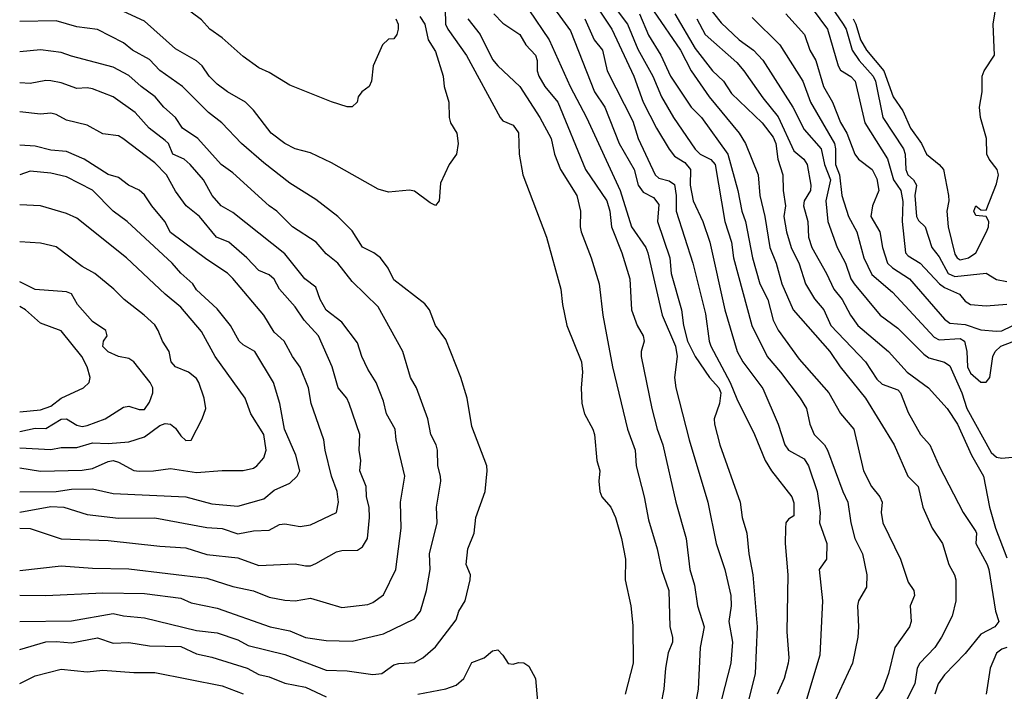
# Model space of a CAD drawing. Header units: metres. Extents: x -46681 to -43747, y -240911 to -237677.
# Tile 136 of 256: x -46681 to -46586, y -239632 to -239567. Entities that reach past the tile are written whole.
import ezdxf

# ---------------------------------------------------------------- set-up
doc = ezdxf.new("R2010")
doc.units = ezdxf.units.M
doc.layers.add('CONTOUR_INDEX', color=1, linetype='Continuous')
doc.layers.add('CONTOUR_INTER', color=3, linetype='Continuous')

msp = doc.modelspace()

# ---------------------------------------------------------------- linework, layer by layer
at = {"layer": 'CONTOUR_INDEX'}
for points, elevation in [([(-46632.886, -239561.52), (-46628.095, -239568.165), (-46625.782, -239574.02), (-46624.785, -239575.52), (-46623.406, -239579.02), (-46621.963, -239581.52), (-46621.572, -239583.02), (-46621.095, -239583.683), (-46620.095, -239584.208), (-46619.595, -239584.896), (-46619.725, -239586.52), (-46618.526, -239590.02), (-46618.396, -239591.52), (-46617.411, -239595.02), (-46617.216, -239596.52), (-46616.822, -239598.02), (-46616.095, -239599.496), (-46614.716, -239601.52), (-46613.826, -239602.52), (-46613.63, -239603.02), (-46613.75, -239604.02), (-46614.27, -239605.52), (-46614.223, -239606.02), (-46613.73, -239608.02), (-46611.771, -239613.52), (-46611.554, -239615.02), (-46611.115, -239616.52), (-46610.94, -239618.52), (-46610.534, -239620.52), (-46610.119, -239625.52), (-46610.308, -239630.02), (-46611.313, -239634.02)], 105), ([(-46642.595, -239566.782), (-46642.121, -239567.52), (-46641.792, -239569.02), (-46641.095, -239570.163), (-46640.357, -239572.52), (-46640.236, -239573.52), (-46639.793, -239575.02), (-46639.777, -239576.52), (-46639.621, -239577.02), (-46639.016, -239578.02), (-46638.909, -239579.02), (-46639.054, -239580.02), (-46639.777, -239581.02), (-46640.595, -239582.822), (-46640.735, -239584.52), (-46641.095, -239584.962), (-46641.595, -239584.733), (-46643.095, -239583.583), (-46643.595, -239583.492), (-46645.595, -239583.691), (-46646.595, -239583.42), (-46651.095, -239580.87), (-46653.095, -239579.918), (-46654.595, -239579.507), (-46655.595, -239579.001), (-46656.889, -239578.02), (-46658.595, -239575.786), (-46659.361, -239575.02), (-46661.095, -239574.035), (-46662.095, -239573.302), (-46662.846, -239572.52), (-46663.542, -239571.52), (-46664.095, -239571.059), (-46666.095, -239569.895), (-46669.095, -239567.231), (-46671.095, -239566.313)], 110), ([(-46620.095, -239566.235), (-46617.506, -239570.02), (-46616.472, -239572.02), (-46614.745, -239574.52), (-46611.842, -239578.02), (-46611.245, -239579.02), (-46610.018, -239582.02), (-46609.88, -239584.02), (-46609.397, -239586.02), (-46608.921, -239589.02), (-46608.309, -239590.52), (-46607.763, -239592.52), (-46606.654, -239595.02), (-46603.133, -239599.02), (-46602.152, -239600.52), (-46599.713, -239603.52), (-46596.947, -239608.02), (-46595.635, -239611.02), (-46594.627, -239612.02), (-46594.195, -239614.02), (-46593.293, -239616.02), (-46592.275, -239617.52), (-46591.684, -239619.52), (-46591.123, -239620.52), (-46591.006, -239621.02), (-46591.015, -239623.02), (-46591.351, -239624.52), (-46592.372, -239626.52), (-46593.026, -239627.52), (-46594.473, -239629.02), (-46594.722, -239629.52), (-46594.954, -239631.02), (-46595.725, -239632.52)], 100), ([(-46607.374, -239566.52), (-46605.582, -239568.52), (-46605.047, -239570.02), (-46604.487, -239571.02), (-46603.726, -239573.52), (-46602.877, -239575.02), (-46602.095, -239576.986), (-46601.485, -239578.02), (-46600.714, -239580.02), (-46600.381, -239580.52), (-46599.055, -239581.52), (-46598.595, -239582.398), (-46598.406, -239583.52), (-46599.03, -239585.02), (-46599.201, -239586.02), (-46598.335, -239587.52), (-46598.048, -239589.02), (-46597.569, -239590.52), (-46597.095, -239590.97), (-46595.451, -239592.02), (-46592.095, -239595.92), (-46591.595, -239596.295), (-46590.095, -239596.436), (-46588.595, -239596.935), (-46587.095, -239597.078), (-46586.595, -239597.055), (-46585.595, -239596.559)], 95), ([(-46681.095, -239614.491), (-46678.095, -239613.963), (-46676.832, -239614.02), (-46674.595, -239614.713), (-46671.595, -239615.062), (-46668.095, -239615.049), (-46663.095, -239615.971), (-46661.595, -239616.056), (-46660.095, -239616.57), (-46658.595, -239616.297), (-46657.095, -239616.217), (-46656.095, -239615.668), (-46655.595, -239615.631), (-46654.095, -239615.88), (-46653.095, -239615.699), (-46650.612, -239614.52), (-46650.43, -239613.52), (-46650.529, -239612.52), (-46651.089, -239611.02), (-46651.71, -239608.52), (-46651.832, -239607.52), (-46653.045, -239604.02), (-46653.31, -239602.52), (-46654.095, -239600.526), (-46654.839, -239599.52), (-46655.652, -239598.02), (-46656.595, -239597.174), (-46657.595, -239595.535), (-46660.595, -239591.993), (-46661.095, -239591.491), (-46663.095, -239590.178), (-46666.595, -239587.588), (-46667.118, -239586.52), (-46668.389, -239585.02), (-46669.095, -239583.962), (-46669.595, -239583.486), (-46670.61, -239583.02), (-46671.595, -239582.285), (-46672.595, -239581.977), (-46674.875, -239580.52), (-46676.595, -239579.781), (-46678.095, -239579.651), (-46679.595, -239579.278), (-46681.095, -239579.176)], 105), ([(-46681.095, -239604.825), (-46679.095, -239604.652), (-46678.095, -239604.279), (-46677.095, -239603.525), (-46674.957, -239602.52), (-46674.396, -239602.02), (-46674.324, -239601.52), (-46674.613, -239600.52), (-46675.13, -239599.52), (-46677.095, -239597.041), (-46679.095, -239596.303), (-46680.529, -239595.02), (-46681.095, -239594.713)], 100), ([(-46681.095, -239627.708), (-46678.595, -239626.983), (-46677.595, -239626.934), (-46676.095, -239627.068), (-46673.595, -239626.59), (-46672.095, -239627.118), (-46670.595, -239627.049), (-46668.595, -239627.366), (-46665.595, -239627.43), (-46664.095, -239628.118), (-46662.595, -239628.446), (-46659.196, -239629.52), (-46658.095, -239630.122), (-46657.095, -239630.357), (-46655.595, -239630.939), (-46653.595, -239631.336), (-46651.595, -239632.274)], 110), ([(-46642.789, -239632.02), (-46640.095, -239631.51), (-46639.095, -239631.15), (-46638.367, -239630.52), (-46637.595, -239628.977), (-46636.398, -239628.52), (-46635.595, -239627.856), (-46635.095, -239627.737), (-46634.595, -239628.255), (-46634.095, -239629.046), (-46633.595, -239629.122), (-46633.095, -239628.962), (-46632.595, -239628.988), (-46632.095, -239629.325), (-46631.46, -239630.52), (-46631.095, -239634.555)], 110)]:
    msp.add_lwpolyline(points, dxfattribs=dict(at, elevation=elevation))
at = {"layer": 'CONTOUR_INTER'}
for points, elevation in [([(-46627.095, -239563.528), (-46624.118, -239568.02), (-46621.996, -239572.52), (-46621.085, -239575.02), (-46619.804, -239577.52), (-46618.595, -239579.552), (-46618.095, -239580.226), (-46617.095, -239580.824), (-46616.548, -239581.52), (-46616.561, -239583.02), (-46616.294, -239584.52), (-46615.35, -239586.52), (-46614.69, -239588.52), (-46613.25, -239595.02), (-46612.056, -239599.02), (-46611.492, -239600.02), (-46609.595, -239602.584), (-46608.117, -239606.02), (-46607.455, -239608.02), (-46607.095, -239608.52), (-46605.595, -239609.359), (-46605.184, -239610.02), (-46604.36, -239612.52), (-46604.059, -239614.52), (-46604.116, -239615.52), (-46603.417, -239617.52), (-46603.443, -239619.02), (-46604.155, -239620.02), (-46603.831, -239623.02), (-46604.095, -239628.253), (-46605.37, -239632.52)], 103), ([(-46604.56, -239563.52), (-46601.845, -239567.52), (-46601.574, -239568.02), (-46600.98, -239570.02), (-46600.3, -239571.02), (-46598.966, -239572.52), (-46598.736, -239573.02), (-46598.018, -239576.52), (-46596.05, -239579.52), (-46595.876, -239580.02), (-46595.809, -239581.52), (-46595.625, -239582.02), (-46595.08, -239582.52), (-46594.785, -239583.02), (-46594.936, -239584.02), (-46594.791, -239586.02), (-46594.595, -239586.413), (-46593.956, -239587.02), (-46593.302, -239589.02), (-46592.595, -239589.926), (-46591.748, -239591.52), (-46591.095, -239591.811), (-46588.095, -239591.495), (-46587.095, -239592.084), (-46586.095, -239592.288)], 93), ([(-46644.89, -239567.02), (-46644.671, -239567.52), (-46644.658, -239568.02), (-46644.797, -239568.52), (-46645.095, -239568.922), (-46645.595, -239568.978), (-46646.171, -239569.52), (-46647.066, -239571.52), (-46647.237, -239573.02), (-46647.469, -239573.52), (-46648.181, -239574.02), (-46648.53, -239574.52), (-46648.627, -239575.02), (-46649.095, -239575.481), (-46649.595, -239575.478), (-46651.095, -239575), (-46655.095, -239573.4), (-46657.095, -239572.176), (-46658.095, -239571.72), (-46659.595, -239570.63), (-46661.595, -239568.853), (-46662.798, -239568.02), (-46663.595, -239567.099), (-46665.595, -239565.621)], 111), ([(-46624.468, -239565.02), (-46622.614, -239567.52), (-46621.595, -239569.93), (-46620.161, -239572.52), (-46619.331, -239574.52), (-46618.188, -239576.52), (-46616.095, -239579.544), (-46615.595, -239580.045), (-46614.595, -239580.543), (-46614.176, -239581.02), (-46613.223, -239586.52), (-46612.586, -239588.52), (-46612.391, -239590.02), (-46610.648, -239596.52), (-46609.159, -239599.52), (-46607.869, -239601.02), (-46605.993, -239603.52), (-46605.384, -239604.52), (-46605.041, -239606.02), (-46604.626, -239607.02), (-46603.639, -239608.02), (-46603.344, -239608.52), (-46601.89, -239612.52), (-46601.408, -239613.52), (-46601.11, -239615.52), (-46600.712, -239617.02), (-46599.989, -239618.52), (-46599.583, -239620.52), (-46599.595, -239621.729), (-46600.373, -239623.02), (-46600.462, -239623.52), (-46600.358, -239625.52), (-46600.437, -239626.52), (-46600.951, -239629.02), (-46603.035, -239633.52)], 102), ([(-46615.059, -239565.52), (-46613.595, -239567.405), (-46611.869, -239569.02), (-46610.487, -239570.02), (-46609.595, -239570.988), (-46606.694, -239575.52), (-46605.595, -239577.653), (-46603.962, -239579.52), (-46603.633, -239581.02), (-46603.081, -239582.52), (-46603.512, -239584.52), (-46603.338, -239586.52), (-46602.441, -239589.02), (-46601.624, -239590.52), (-46601.11, -239592.02), (-46600.796, -239592.52), (-46598.283, -239595.52), (-46596.595, -239596.8), (-46594.095, -239599.285), (-46593.595, -239599.647), (-46592.095, -239600.067), (-46591.595, -239600.412), (-46590.418, -239603.02), (-46589.958, -239604.52), (-46587.595, -239608.765), (-46587.095, -239609.195), (-46586.595, -239609.307), (-46585.595, -239609.213)], 97), ([(-46600.889, -239567.02), (-46600.622, -239567.52), (-46600.18, -239569.02), (-46599.595, -239570.018), (-46597.928, -239572.02), (-46597.031, -239574.52), (-46596.095, -239575.872), (-46595.379, -239577.52), (-46594.318, -239579.02), (-46593.837, -239580.02), (-46592.595, -239581.034), (-46592.185, -239581.52), (-46591.722, -239584.02), (-46591.692, -239584.52), (-46591.882, -239585.52), (-46591.737, -239587.02), (-46591.095, -239589.665), (-46590.875, -239590.02), (-46590.595, -239590.203), (-46589.793, -239590.02), (-46589.095, -239589.523), (-46588.065, -239587.52), (-46587.854, -239587.02), (-46587.823, -239586.52), (-46588.095, -239586.044), (-46589.095, -239585.936), (-46589.286, -239585.52), (-46589.095, -239585.012), (-46588.595, -239585.398), (-46588.095, -239585.415), (-46587.095, -239582.903), (-46586.907, -239582.02), (-46587.031, -239581.52), (-46587.792, -239580.52), (-46588.022, -239580.02), (-46588.051, -239578.52), (-46588.619, -239576.52), (-46588.719, -239575.52), (-46588.461, -239574.02), (-46588.479, -239572.52), (-46588.288, -239572.02), (-46587.282, -239570.52), (-46587.422, -239567.52), (-46587.079, -239565.52)], 92), ([(-46640.146, -239566.02), (-46640.126, -239567.52), (-46639.881, -239568.02), (-46638.095, -239570.54), (-46634.869, -239576.52), (-46634.595, -239576.826), (-46633.595, -239577.258), (-46633.095, -239577.994), (-46633.02, -239580.02), (-46632.67, -239582.02), (-46630.414, -239588.02), (-46629.023, -239593.02), (-46628.86, -239594.52), (-46628.437, -239596.52), (-46627.016, -239600.02), (-46626.919, -239601.02), (-46627.061, -239602.52), (-46627.005, -239604.02), (-46626.751, -239605.02), (-46625.925, -239606.52), (-46625.789, -239607.02), (-46625.552, -239609.52), (-46625.273, -239610.52), (-46625.377, -239611.52), (-46625.281, -239612.52), (-46625.068, -239613.02), (-46624.206, -239614.02), (-46623.769, -239615.02), (-46623.189, -239617.02), (-46622.806, -239619.02), (-46622.827, -239621.02), (-46622.279, -239623.52), (-46622.095, -239625.393), (-46622.067, -239629.02), (-46622.837, -239632.02)], 109), ([(-46635.466, -239566.52), (-46634.595, -239567.412), (-46632.955, -239568.52), (-46632.395, -239569.52), (-46631.461, -239570.52), (-46631.292, -239571.02), (-46631.296, -239572.02), (-46631.139, -239572.52), (-46630.555, -239573.52), (-46629.313, -239575.02), (-46626.647, -239581.52), (-46624.595, -239584.532), (-46624.303, -239585.52), (-46624.129, -239587.02), (-46623.157, -239589.52), (-46622.381, -239592.02), (-46622.212, -239595.02), (-46621.684, -239596.52), (-46621.09, -239597.52), (-46620.994, -239598.02), (-46621.279, -239599.02), (-46621.292, -239599.52), (-46620.27, -239604.52), (-46619.755, -239606.52), (-46619.203, -239608.02), (-46617.938, -239613.52), (-46616.969, -239617.02), (-46616.61, -239620.02), (-46616.17, -239621.52), (-46615.871, -239623.52), (-46615.238, -239625.52), (-46615.618, -239627.52), (-46615.793, -239631.52), (-46616.429, -239635.02)], 107), ([(-46632.095, -239566.145), (-46630.157, -239569.02), (-46628.122, -239573.52), (-46626.555, -239576.52), (-46623.296, -239583.52), (-46622.226, -239587.02), (-46620.854, -239589.02), (-46620.653, -239589.52), (-46619.259, -239595.52), (-46617.987, -239598.52), (-46617.838, -239599.52), (-46618.068, -239601.52), (-46617.94, -239602.52), (-46616.666, -239607.52), (-46614.88, -239613.52), (-46614.055, -239617.52), (-46613.233, -239620.02), (-46612.643, -239622.52), (-46612.625, -239623.52), (-46612.839, -239625.02), (-46612.5, -239627.02), (-46612.644, -239629.02), (-46613.823, -239633.52)], 106), ([(-46621.439, -239566.52), (-46620.595, -239568.593), (-46619.411, -239570.52), (-46618.462, -239572.52), (-46616.469, -239575.52), (-46615.493, -239576.52), (-46612.953, -239580.02), (-46611.988, -239583.52), (-46611.595, -239585.507), (-46611.244, -239586.52), (-46610.589, -239590.02), (-46609.87, -239592.52), (-46609.1, -239594.02), (-46608.57, -239596.02), (-46608.095, -239596.981), (-46606.095, -239599.782), (-46603.226, -239603.02), (-46602.095, -239604.985), (-46600.831, -239606.52), (-46599.883, -239610.52), (-46599.113, -239612.02), (-46598.31, -239613.02), (-46598.081, -239613.52), (-46598.207, -239614.52), (-46598.024, -239615.52), (-46596.334, -239619.02), (-46595.595, -239621.241), (-46595.047, -239622.02), (-46594.999, -239622.52), (-46595.415, -239623.52), (-46595.308, -239625.02), (-46595.463, -239625.52), (-46596.871, -239627.52), (-46597.471, -239630.02), (-46598.027, -239631.52), (-46599.434, -239633.52)], 101), ([(-46618.046, -239566.52), (-46616.095, -239569.865), (-46614.414, -239572.02), (-46613.361, -239573.02), (-46612.595, -239574.194), (-46609.633, -239577.02), (-46608.595, -239578.388), (-46608.318, -239579.02), (-46608.121, -239580.52), (-46607.645, -239582.02), (-46607.629, -239583.52), (-46607.397, -239585.02), (-46607.548, -239586.02), (-46607.304, -239587.52), (-46606.851, -239589.02), (-46606.095, -239590.597), (-46605.46, -239592.52), (-46604.595, -239593.954), (-46603.702, -239595.02), (-46603.047, -239596.52), (-46599.691, -239600.02), (-46598.595, -239601.689), (-46598.095, -239602.173), (-46596.595, -239602.726), (-46596.342, -239603.02), (-46595.595, -239604.903), (-46594.394, -239607.02), (-46593.507, -239608.02), (-46592.595, -239610.063), (-46590.315, -239614.52), (-46589.095, -239616.341), (-46589.006, -239616.52), (-46589.092, -239617.52), (-46587.994, -239619.52), (-46587.833, -239620.02), (-46587.177, -239624.02), (-46586.873, -239625.02), (-46587.251, -239625.52), (-46588.595, -239626.226), (-46590.095, -239628.097), (-46592.095, -239630.141), (-46592.691, -239631.02), (-46593.034, -239632.02)], 99), ([(-46604.843, -239566.02), (-46603.359, -239568.02), (-46602.341, -239571.52), (-46602.095, -239571.947), (-46601.095, -239572.561), (-46600.681, -239573.02), (-46599.752, -239577.02), (-46597.595, -239580.473), (-46597.003, -239582.52), (-46596.299, -239583.52), (-46596.095, -239584.583), (-46596.175, -239586.52), (-46595.865, -239589.52), (-46595.595, -239589.816), (-46594.441, -239590.52), (-46592.579, -239592.52), (-46592.095, -239592.883), (-46590.651, -239593.52), (-46590.095, -239594.189), (-46589.6, -239594.52), (-46588.095, -239594.65), (-46586.095, -239594.468)], 94), ([(-46681.095, -239625.016), (-46676.095, -239624.96), (-46672.095, -239624.256), (-46671.095, -239624.475), (-46669.095, -239624.663), (-46664.095, -239625.893), (-46662.095, -239626.12), (-46660.095, -239626.789), (-46659.095, -239627.322), (-46655.595, -239628.194), (-46651.595, -239629.69), (-46649.595, -239629.783), (-46647.095, -239630.108), (-46646.249, -239630.02), (-46645.095, -239629.192), (-46644.595, -239629.053), (-46643.095, -239628.968), (-46642.29, -239628.52), (-46641.095, -239627.443), (-46639.095, -239624.873), (-46638.832, -239624.02), (-46638.215, -239623.02), (-46637.75, -239621.02), (-46637.718, -239620.52), (-46638.139, -239619.52), (-46637.955, -239618.02), (-46637.344, -239616.52), (-46637.202, -239615.02), (-46636.286, -239612.52), (-46636.104, -239610.52), (-46636.129, -239610.02), (-46637.595, -239606.247), (-46638.032, -239603.52), (-46638.645, -239601.52), (-46640.095, -239597.86), (-46641.066, -239596.52), (-46641.644, -239595.02), (-46642.095, -239594.438), (-46645.095, -239592.124), (-46645.633, -239591.02), (-46646.385, -239590.02), (-46647.026, -239589.52), (-46648.095, -239588.993), (-46649.095, -239587.423), (-46650.488, -239586.02), (-46652.595, -239584.392), (-46655.095, -239582.825), (-46657.595, -239580.875), (-46659.765, -239579.02), (-46661.633, -239577.02), (-46662.936, -239576.02), (-46665.417, -239573.52), (-46667.595, -239571.974), (-46668.595, -239570.934), (-46670.243, -239570.02), (-46671.095, -239569.329), (-46673.595, -239568.047), (-46675.595, -239567.764), (-46677.595, -239567.191), (-46681.095, -239567.265)], 109), ([(-46637.978, -239567.02), (-46636.785, -239568.52), (-46635.595, -239570.926), (-46635.095, -239571.546), (-46632.953, -239573.52), (-46631.029, -239576.52), (-46629.962, -239578.52), (-46629.62, -239580.02), (-46629.052, -239581.52), (-46627.481, -239584.02), (-46627.111, -239585.52), (-46627.16, -239587.02), (-46627.063, -239587.52), (-46626.088, -239590.02), (-46625.343, -239592.52), (-46624.992, -239595.52), (-46624.062, -239600.52), (-46622.61, -239606.52), (-46621.876, -239608.52), (-46621.774, -239610.02), (-46621.001, -239613.02), (-46620.595, -239615.229), (-46619.743, -239618.02), (-46619.321, -239620.02), (-46618.638, -239622.02), (-46618.531, -239625.52), (-46618.287, -239626.52), (-46618.28, -239627.02), (-46618.674, -239628.02), (-46618.961, -239629.52), (-46619.091, -239631.52), (-46619.398, -239633.02)], 108), ([(-46626.698, -239567.02), (-46625.805, -239569.02), (-46625.022, -239570.02), (-46624.565, -239572.02), (-46622.095, -239576.873), (-46621.581, -239578.52), (-46619.947, -239582.02), (-46619.595, -239582.358), (-46618.595, -239582.601), (-46618.095, -239582.969), (-46617.906, -239584.02), (-46617.909, -239585.52), (-46616.306, -239590.52), (-46615.095, -239595.392), (-46614.749, -239598.02), (-46614.583, -239598.52), (-46612.734, -239602.02), (-46612.095, -239603.589), (-46610.381, -239607.02), (-46609.364, -239609.52), (-46608.734, -239610.52), (-46606.786, -239613.02), (-46606.595, -239613.586), (-46606.595, -239614.86), (-46607.095, -239615.173), (-46607.353, -239615.52), (-46607.404, -239616.02), (-46607.426, -239617.52), (-46607.175, -239620.52), (-46607.254, -239626.02), (-46607.08, -239628.52), (-46607.146, -239629.02), (-46607.52, -239630.52), (-46608.211, -239632.02)], 104), ([(-46615.945, -239567.02), (-46615.129, -239568.52), (-46612.095, -239571.207), (-46611.416, -239572.02), (-46609.595, -239574.624), (-46608.095, -239576.433), (-46606.595, -239579.729), (-46605.634, -239580.52), (-46605.312, -239581.02), (-46604.95, -239583.02), (-46605, -239583.52), (-46605.595, -239584.519), (-46605.663, -239585.02), (-46605.245, -239586.52), (-46605.185, -239588.02), (-46604.858, -239589.02), (-46603.445, -239591.52), (-46602.754, -239593.02), (-46601.944, -239594.02), (-46601.141, -239595.52), (-46600.427, -239596.52), (-46597.485, -239599.02), (-46595.688, -239601.02), (-46593.637, -239602.52), (-46591.843, -239604.52), (-46590.853, -239606.02), (-46589.488, -239609.02), (-46588.335, -239611.02), (-46587.77, -239614.02), (-46587.2, -239616.02), (-46586.095, -239618.879)], 98), ([(-46610.595, -239566.895), (-46607.936, -239569.52), (-46605.715, -239573.02), (-46604.978, -239575.02), (-46602.685, -239579.02), (-46602.575, -239579.52), (-46602.598, -239581.02), (-46602.209, -239582.02), (-46601.981, -239584.02), (-46601.335, -239586.02), (-46600.521, -239587.52), (-46599.863, -239590.02), (-46599.095, -239591.625), (-46597.095, -239593.313), (-46593.095, -239597.657), (-46592.595, -239597.918), (-46590.595, -239597.773), (-46590.185, -239598.02), (-46589.952, -239599.02), (-46589.89, -239600.52), (-46589.595, -239601.13), (-46588.595, -239601.98), (-46588.095, -239601.967), (-46587.727, -239601.52), (-46587.448, -239599.52), (-46587.216, -239599.02), (-46586.689, -239598.52), (-46585.595, -239598.093)], 96), ([(-46681.095, -239622.471), (-46678.595, -239622.513), (-46673.095, -239622.261), (-46669.095, -239622.334), (-46665.595, -239622.758), (-46664.595, -239623.216), (-46662.095, -239623.744), (-46656.979, -239625.52), (-46655.095, -239625.901), (-46653.595, -239626.552), (-46651.595, -239626.848), (-46649.095, -239626.912), (-46646.095, -239626.191), (-46643.095, -239624.759), (-46642.537, -239624.02), (-46641.962, -239622.02), (-46641.584, -239620.02), (-46641.658, -239618.52), (-46640.907, -239615.52), (-46640.975, -239614.02), (-46640.579, -239611.52), (-46640.585, -239611.02), (-46640.847, -239610.02), (-46640.88, -239608.52), (-46641.015, -239608.02), (-46641.516, -239607.02), (-46641.814, -239605.52), (-46642.914, -239602.52), (-46643.478, -239601.52), (-46644.226, -239599.02), (-46646.595, -239594.718), (-46649.095, -239592.302), (-46650.492, -239590.52), (-46651.595, -239589.633), (-46652.571, -239588.52), (-46654.829, -239587.02), (-46656.349, -239585.52), (-46657.095, -239585.004), (-46660.595, -239581.838), (-46661.715, -239581.02), (-46663.944, -239578.52), (-46665.413, -239577.52), (-46666.113, -239576.52), (-46667.214, -239575.52), (-46668.052, -239574.52), (-46669.42, -239573.52), (-46670.595, -239572.454), (-46672.095, -239571.666), (-46676.095, -239570.615), (-46677.095, -239570.235), (-46679.095, -239569.981), (-46681.095, -239570.18)], 108), ([(-46681.095, -239620.125), (-46677.095, -239619.668), (-46674.095, -239619.883), (-46670.595, -239619.935), (-46663.095, -239620.832), (-46660.595, -239621.649), (-46658.595, -239622.076), (-46657.095, -239622.687), (-46655.595, -239622.974), (-46654.595, -239623.024), (-46653.095, -239622.782), (-46650.095, -239623.663), (-46647.595, -239623.397), (-46647.095, -239623.2), (-46646.095, -239622.452), (-46644.898, -239620.02), (-46644.383, -239616.02), (-46644.436, -239613.52), (-46644.03, -239611.02), (-46644.852, -239607.52), (-46644.956, -239606.52), (-46645.789, -239605.02), (-46646.095, -239603.795), (-46646.793, -239602.02), (-46647.595, -239600.742), (-46648.163, -239599.52), (-46648.595, -239598.191), (-46650.095, -239596.205), (-46651.595, -239595.05), (-46652.181, -239594.02), (-46652.595, -239592.83), (-46653.667, -239592.02), (-46655.595, -239589.633), (-46660.595, -239585.644), (-46661.712, -239585.02), (-46662.568, -239584.02), (-46663.397, -239582.52), (-46664.701, -239581.02), (-46665.28, -239580.52), (-46666.355, -239580.02), (-46666.787, -239579.02), (-46667.095, -239578.706), (-46668.65, -239577.52), (-46669.998, -239576.02), (-46672.095, -239574.523), (-46674.095, -239573.735), (-46674.595, -239573.643), (-46675.595, -239573.723), (-46677.095, -239573.181), (-46678.095, -239572.99), (-46678.595, -239572.941), (-46680.095, -239573.229), (-46681.095, -239573.185)], 107), ([(-46681.095, -239616.027), (-46680.095, -239616.063), (-46677.095, -239617.064), (-46672.595, -239617.217), (-46667.595, -239617.773), (-46665.095, -239617.919), (-46663.095, -239618.577), (-46660.095, -239618.877), (-46658.095, -239619.629), (-46654.595, -239619.452), (-46653.595, -239619.661), (-46653.095, -239619.646), (-46652.595, -239619.449), (-46650.595, -239618.319), (-46650.095, -239618.171), (-46648.595, -239618.138), (-46648.095, -239617.823), (-46647.613, -239617.02), (-46647.419, -239615.02), (-46647.463, -239614.02), (-46647.731, -239613.02), (-46647.746, -239612.02), (-46648.354, -239610.52), (-46648.262, -239609.52), (-46648.437, -239608.52), (-46648.369, -239607.02), (-46649.377, -239604.02), (-46649.621, -239603.52), (-46650.437, -239602.52), (-46651.038, -239600.52), (-46652.324, -239597.52), (-46653.708, -239596.02), (-46654.595, -239594.737), (-46656.095, -239593.029), (-46656.595, -239592.069), (-46657.095, -239591.656), (-46658.095, -239591.24), (-46659.246, -239590.02), (-46660.983, -239588.52), (-46662.171, -239588.02), (-46663.805, -239586.02), (-46665.059, -239585.02), (-46666.095, -239583.597), (-46666.969, -239582.02), (-46668.095, -239580.864), (-46671.166, -239578.52), (-46671.595, -239578.271), (-46673.095, -239578.067), (-46674.595, -239577.252), (-46676.595, -239576.755), (-46677.595, -239576.215), (-46678.095, -239576.087), (-46679.095, -239576.192), (-46681.095, -239575.947)], 106), ([(-46681.095, -239612.53), (-46677.595, -239612.491), (-46676.095, -239612.284), (-46674.095, -239612.235), (-46672.095, -239612.713), (-46665.095, -239613.011), (-46662.595, -239613.699), (-46660.095, -239613.912), (-46657.595, -239613.217), (-46656.595, -239612.37), (-46655.095, -239611.697), (-46654.387, -239611.02), (-46654.142, -239610.52), (-46654.506, -239609.02), (-46655.598, -239606.52), (-46656.063, -239604.02), (-46656.673, -239602.02), (-46658.481, -239599.02), (-46659.595, -239598.38), (-46659.978, -239598.02), (-46660.809, -239596.52), (-46662.095, -239594.918), (-46664.095, -239593.103), (-46664.442, -239592.52), (-46665.595, -239591.475), (-46666.424, -239590.52), (-46670.768, -239586.52), (-46672.091, -239585.52), (-46674.095, -239583.499), (-46676.595, -239582.233), (-46678.095, -239581.849), (-46680.095, -239581.684), (-46681.095, -239582.013)], 104), ([(-46681.095, -239610.225), (-46679.095, -239610.547), (-46675.095, -239610.461), (-46674.095, -239610.289), (-46672.595, -239609.624), (-46672.095, -239609.535), (-46671.595, -239609.677), (-46670.095, -239610.471), (-46669.595, -239610.536), (-46668.212, -239610.52), (-46666.595, -239610.286), (-46664.095, -239610.675), (-46661.595, -239610.476), (-46659.595, -239610.478), (-46658.595, -239610.261), (-46658.264, -239610.02), (-46657.595, -239609.276), (-46657.378, -239608.52), (-46657.602, -239607.02), (-46658.839, -239605.02), (-46659.382, -239603.52), (-46662.287, -239599.52), (-46663.595, -239597.097), (-46665.595, -239594.773), (-46667.095, -239593.527), (-46670.811, -239590.02), (-46675.595, -239586.197), (-46676.595, -239585.744), (-46679.095, -239585.008), (-46681.095, -239584.905)], 103), ([(-46681.095, -239608.301), (-46678.095, -239608.453), (-46677.095, -239608.28), (-46675.595, -239608.277), (-46674.095, -239607.808), (-46672.595, -239607.886), (-46670.595, -239607.739), (-46669.095, -239607.253), (-46667.595, -239606.163), (-46667.095, -239605.972), (-46666.595, -239606.027), (-46666.095, -239606.417), (-46665.595, -239607.133), (-46665.095, -239607.6), (-46664.595, -239607.557), (-46663.547, -239605.52), (-46663.191, -239604.52), (-46663.35, -239603.52), (-46663.851, -239602.02), (-46664.095, -239601.617), (-46664.844, -239601.02), (-46666.095, -239600.508), (-46666.534, -239600.02), (-46666.699, -239599.02), (-46667.359, -239598.02), (-46667.762, -239597.02), (-46668.095, -239596.473), (-46669.102, -239595.52), (-46671.04, -239594.02), (-46672.05, -239593.02), (-46673.87, -239591.52), (-46675.095, -239590.844), (-46677.595, -239588.964), (-46679.095, -239588.6), (-46681.095, -239588.464)], 102), ([(-46681.095, -239606.721), (-46679.595, -239606.423), (-46678.595, -239606.44), (-46677.095, -239605.556), (-46676.595, -239605.527), (-46675.595, -239606.126), (-46675.095, -239606.247), (-46674.595, -239606.162), (-46672.877, -239605.52), (-46671.095, -239604.396), (-46670.595, -239604.298), (-46669.595, -239604.61), (-46669.095, -239604.625), (-46668.595, -239603.9), (-46668.278, -239603.02), (-46668.297, -239602.52), (-46668.525, -239602.02), (-46670.095, -239600.026), (-46670.595, -239599.714), (-46671.581, -239599.52), (-46672.595, -239599.077), (-46673.095, -239598.56), (-46673.039, -239598.02), (-46672.686, -239597.52), (-46672.809, -239597.02), (-46674.095, -239596.15), (-46675.547, -239594.52), (-46676.095, -239593.495), (-46676.595, -239593.288), (-46679.595, -239593.049), (-46681.095, -239592.328)], 101), ([(-46586.095, -239627.537), (-46586.595, -239627.691), (-46587.095, -239628.076), (-46587.702, -239629.52), (-46588.079, -239632.02)], 98), ([(-46681.095, -239630.988), (-46679.595, -239630.243), (-46677.095, -239629.61), (-46674.595, -239629.871), (-46673.095, -239629.69), (-46670.095, -239629.936), (-46668.095, -239629.936), (-46661.595, -239631.195), (-46659.595, -239631.979)], 111)]:
    msp.add_lwpolyline(points, dxfattribs=dict(at, elevation=elevation))

doc.saveas('drawing.dxf')
